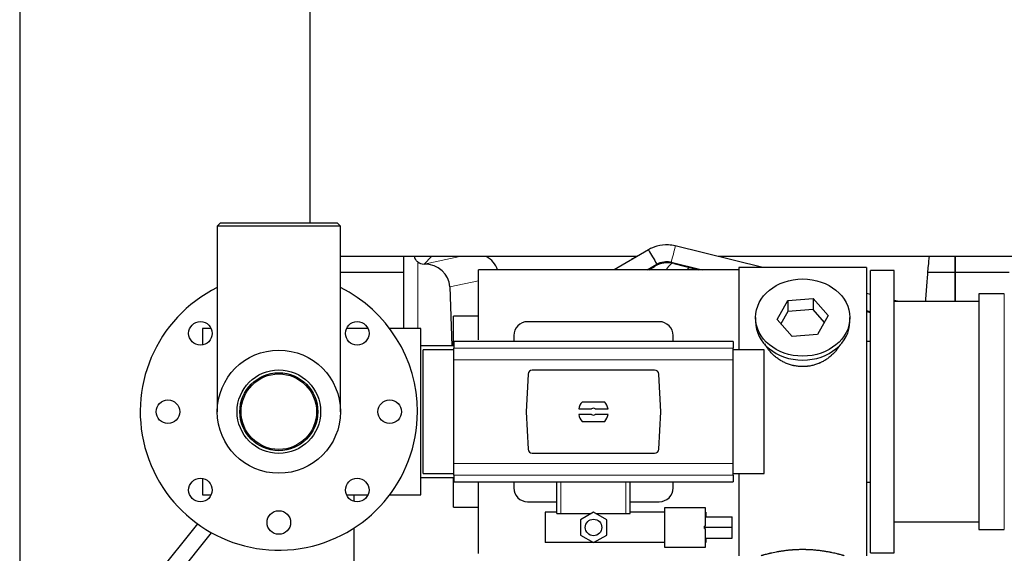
# Model space of a CAD drawing. Header units: inches. Extents: x 0 to 20790, y -12 to 14700.
# Tile 10 of 256: x 1363 to 2073, y 5403 to 5788. Entities that reach past the tile are written whole.
import ezdxf

# ---------------------------------------------------------------- set-up
doc = ezdxf.new("R2010")
doc.units = ezdxf.units.IN
doc.layers.add('1', color=7, linetype='Continuous', true_color=0xffffff)

msp = doc.modelspace()

# ---------------------------------------------------------------- linework, layer by layer
at = {"layer": '1', "color": 2, "linetype": 'Continuous', "lineweight": 25}
for p, q in [((1572.058, 5641.157), (1572.058, 5853.188)), ((1362.558, 5830.155), (1362.558, 5342.163)), ((1507.108, 5641.155), (1505.108, 5639.155)), ((1505.108, 5639.155), (1505.108, 5505.155)), ((1594.008, 5639.155), (1505.108, 5639.155)), ((1592.008, 5641.155), (1507.108, 5641.155)), ((1594.008, 5639.155), (1592.008, 5641.155)), ((1594.008, 5505.155), (1594.008, 5639.155)), ((1816.302, 5622.08), (1791.508, 5607.655)), ((1898.694, 5609.154), (1835.657, 5624.839)), ((1807.734, 5617.09), (1594.028, 5617.09)), ((1639.541, 5617.088), (1639.541, 5565.156)), ((1639.541, 5617.088), (1639.541, 5565.156)), ((1832.759, 5613.194), (1855.022, 5607.655)), ((2297.684, 5617.09), (1866.84, 5617.09)), ((2037.558, 5605.655), (2037.558, 5617.09)), ((2037.558, 5605.655), (2037.558, 5617.09)), ((2037.558, 5617.09), (2037.558, 5605.655)), ((1654.353, 5611.703), (1654.511, 5611.703)), ((1654.353, 5611.703), (1654.511, 5611.703)), ((1881.558, 5607.655), (1693.558, 5607.655)), ((1693.558, 5557.002), (1693.558, 5607.655)), ((1815.37, 5607.654), (1822.336, 5611.707)), ((1816.428, 5607.655), (1820.614, 5610.072)), ((1834.703, 5612.055), (1852.387, 5607.654)), ((1973.558, 5609.155), (1881.558, 5609.155)), ((1881.558, 5609.155), (1881.558, 5549.765)), ((1973.558, 5609.155), (1973.558, 5401.155)), ((1993.558, 5607.155), (1976.558, 5607.155)), ((1976.558, 5403.155), (1976.558, 5607.155)), ((1993.558, 5403.155), (1993.558, 5607.155)), ((1639.539, 5605.655), (1594.009, 5605.655)), ((2037.558, 5605.655), (2017.93, 5605.655)), ((2037.558, 5605.655), (2017.93, 5605.655)), ((2037.558, 5584.655), (2037.558, 5605.655)), ((2037.558, 5584.655), (2037.558, 5605.655)), ((2037.558, 5605.655), (2037.558, 5584.654)), ((2076.56, 5605.655), (2037.558, 5605.655)), ((1672.902, 5595.334), (1674.455, 5552.655)), ((1672.902, 5595.334), (1674.455, 5552.655)), ((1909.167, 5571.682), (1916.839, 5585.45)), ((1916.839, 5585.45), (1935.23, 5586.892)), ((1916.839, 5585.45), (1916.839, 5577.42)), ((1935.23, 5586.892), (1935.23, 5578.861)), ((1935.23, 5586.892), (1945.949, 5574.566)), ((1976.559, 5589.78), (1973.56, 5590.526)), ((2054.564, 5584.655), (1993.558, 5584.655)), ((1997.157, 5584.655), (1993.559, 5585.55)), ((2073.058, 5590.305), (2054.558, 5590.305)), ((2054.558, 5590.305), (2054.558, 5420.005)), ((1935.23, 5578.861), (1916.839, 5577.42)), ((1943.222, 5569.671), (1935.23, 5578.861)), ((1973.56, 5578.16), (1976.559, 5577.414)), ((1973.56, 5577.499), (1976.561, 5576.753)), ((1693.558, 5574.155), (1675.558, 5574.155)), ((1675.558, 5552.66), (1675.558, 5574.155)), ((1893.558, 5573.124), (1893.558, 5570.256)), ((1919.887, 5559.356), (1909.167, 5571.682)), ((1916.839, 5577.42), (1911.894, 5568.547)), ((1945.949, 5574.566), (1938.278, 5560.798)), ((1961.558, 5570.256), (1961.558, 5573.124)), ((1494.558, 5565.155), (1494.558, 5553.369)), ((1500.767, 5565.155), (1494.558, 5565.155)), ((1613.901, 5565.155), (1598.348, 5565.155)), ((1652.058, 5565.155), (1629.558, 5565.155)), ((1652.058, 5445.155), (1652.058, 5565.155)), ((1824.058, 5570.155), (1729.058, 5570.155)), ((1719.058, 5560.155), (1719.058, 5555.819)), ((1834.058, 5555.819), (1834.058, 5560.155)), ((1938.278, 5560.798), (1919.887, 5559.356)), ((1973.558, 5556.155), (1976.559, 5556.155)), ((1675.809, 5552.655), (1652.058, 5552.655)), ((1675.808, 5549.769), (1653.712, 5549.769)), ((1653.712, 5505.155), (1653.712, 5549.769)), ((1877.308, 5555.819), (1675.808, 5555.819)), ((1675.808, 5555.819), (1675.808, 5550.934)), ((1675.808, 5542.645), (1675.808, 5550.934)), ((1877.308, 5555.819), (1877.308, 5550.934)), ((1877.308, 5542.645), (1877.308, 5550.934)), ((1899.712, 5549.769), (1877.308, 5549.769)), ((1899.712, 5505.155), (1899.712, 5549.769)), ((1675.808, 5467.665), (1675.808, 5542.645)), ((1877.308, 5467.665), (1877.308, 5542.645)), ((1820.715, 5535.155), (1732.401, 5535.155)), ((1729.41, 5532.316), (1727.986, 5505.155)), ((1825.131, 5505.155), (1823.707, 5532.316)), ((1766.007, 5507.21), (1775.209, 5507.21)), ((1784.743, 5512.125), (1768.374, 5512.125)), ((1777.908, 5507.21), (1787.11, 5507.21)), ((1653.712, 5460.541), (1653.712, 5505.155)), ((1727.986, 5505.155), (1729.41, 5477.994)), ((1775.209, 5503.1), (1766.007, 5503.1)), ((1787.11, 5503.1), (1777.908, 5503.1)), ((1823.707, 5477.994), (1825.131, 5505.155)), ((1899.712, 5460.541), (1899.712, 5505.155)), ((1768.374, 5498.185), (1784.743, 5498.185)), ((1732.401, 5475.155), (1820.715, 5475.155)), ((1675.808, 5459.376), (1675.808, 5467.665)), ((1877.308, 5459.376), (1877.308, 5467.665)), ((1494.558, 5456.941), (1494.558, 5445.155)), ((1652.058, 5457.655), (1675.809, 5457.655)), ((1653.712, 5460.541), (1675.808, 5460.541)), ((1675.558, 5436.155), (1675.558, 5457.655)), ((1675.808, 5459.376), (1675.808, 5454.491)), ((1877.308, 5460.541), (1899.712, 5460.541)), ((1877.308, 5459.376), (1877.308, 5454.491)), ((1881.558, 5460.545), (1881.558, 5401.155)), ((1675.808, 5454.491), (1877.308, 5454.491)), ((1693.558, 5402.655), (1693.558, 5454.493)), ((1719.058, 5454.492), (1719.058, 5450.155)), ((1750.158, 5431.655), (1750.158, 5454.491)), ((1802.958, 5431.655), (1802.958, 5454.491)), ((1834.058, 5450.155), (1834.058, 5454.492)), ((1976.559, 5454.155), (1973.558, 5454.155)), ((1494.558, 5445.155), (1500.767, 5445.155)), ((1598.348, 5445.155), (1613.901, 5445.155)), ((1603.557, 5445.154), (1603.557, 5440.484)), ((1603.557, 5445.154), (1603.557, 5440.484)), ((1629.558, 5445.155), (1652.058, 5445.155)), ((1675.558, 5436.155), (1693.558, 5436.155)), ((1729.058, 5440.155), (1750.159, 5440.155)), ((1802.958, 5440.155), (1824.058, 5440.155)), ((1828.13, 5407.101), (1828.13, 5436.101)), ((1828.13, 5436.101), (1857.13, 5436.101)), ((1857.13, 5436.101), (1857.13, 5422.556)), ((1750.158, 5432.601), (1741.63, 5432.601)), ((1741.63, 5432.601), (1741.63, 5410.601)), ((1750.158, 5431.655), (1753.122, 5431.655)), ((1753.122, 5431.655), (1775.044, 5431.655)), ((1776.63, 5432.571), (1767.13, 5427.086)), ((1786.13, 5427.086), (1776.63, 5432.571)), ((1778.216, 5431.655), (1799.995, 5431.655)), ((1799.995, 5431.655), (1802.958, 5431.655)), ((1828.13, 5432.601), (1802.958, 5432.601)), ((1857.63, 5432.601), (1857.13, 5432.601)), ((1857.13, 5429.35), (1876.63, 5429.35)), ((1857.63, 5432.601), (1857.63, 5429.35)), ((1876.63, 5421.691), (1876.63, 5429.35)), ((1490.863, 5424.196), (1458.677, 5383.992)), ((1767.13, 5427.086), (1767.13, 5416.116)), ((1786.13, 5416.116), (1786.13, 5427.086)), ((1856.63, 5421.691), (1856.63, 5422.556)), ((1857.13, 5422.556), (1856.63, 5422.556)), ((1856.63, 5421.691), (1876.63, 5421.691)), ((1856.63, 5420.826), (1856.63, 5421.691)), ((1876.63, 5413.762), (1876.63, 5421.691)), ((1993.558, 5425.655), (2054.564, 5425.655)), ((1468.045, 5376.492), (1501.044, 5417.713)), ((1603.557, 5420.984), (1603.557, 4996.155)), ((1603.557, 5420.984), (1603.557, 4996.155)), ((1767.13, 5416.116), (1776.63, 5410.631)), ((1776.63, 5410.631), (1786.13, 5416.116)), ((1856.63, 5420.826), (1857.13, 5420.826)), ((1857.13, 5420.826), (1857.13, 5407.101)), ((2054.558, 5420.005), (2073.058, 5420.005)), ((1828.13, 5410.601), (1741.63, 5410.601)), ((1857.13, 5407.101), (1828.13, 5407.101)), ((1857.13, 5413.762), (1876.63, 5413.762)), ((1857.63, 5410.601), (1857.13, 5410.601)), ((1857.63, 5413.763), (1857.63, 5410.601)), ((1976.558, 5403.155), (1993.558, 5403.155))]:
    msp.add_line(p, q, dxfattribs=at)
at = {"layer": '1', "color": 110, "linetype": 'Continuous', "lineweight": 13}
for p, q in [((1649.749, 5565.155), (1649.749, 5613.408)), ((1649.749, 5565.155), (1649.749, 5613.408)), ((1659.74, 5617.09), (1654.353, 5611.703)), ((1659.74, 5617.09), (1654.353, 5611.703)), ((1654.511, 5611.703), (1680.122, 5617.09)), ((1654.511, 5611.703), (1680.122, 5617.09)), ((1820.614, 5610.072), (1820.34, 5610.546)), ((1834.703, 5612.055), (1834.856, 5612.672)), ((1693.558, 5599.679), (1672.902, 5595.334)), ((1693.558, 5599.679), (1672.902, 5595.334)), ((2073.058, 5590.305), (2073.058, 5420.005)), ((1877.308, 5550.934), (1675.808, 5550.934)), ((1877.308, 5542.645), (1675.808, 5542.645)), ((1877.308, 5467.665), (1675.808, 5467.665)), ((1877.308, 5459.376), (1675.808, 5459.376)), ((1753.122, 5431.655), (1753.122, 5454.491)), ((1799.995, 5431.655), (1799.995, 5454.491))]:
    msp.add_line(p, q, dxfattribs=at)
at = {"layer": '1', "color": 2, "linetype": 'Continuous', "lineweight": 25}
for centre, radius in [((1492.99, 5561.724), 8.5), ((1606.127, 5561.724), 8.5), ((1549.558, 5505.155), 44.45), ((1549.558, 5505.155), 30.15), ((1549.558, 5505.155), 28.15), ((1549.558, 5505.155), 27.25), ((1469.558, 5505.155), 8.5), ((1629.558, 5505.155), 8.5), ((1492.99, 5448.587), 8.5), ((1606.127, 5448.587), 8.5), ((1549.558, 5425.155), 8.5), ((1776.63, 5421.601), 5.954)]:
    msp.add_circle(centre, radius, dxfattribs=at)
for centre, radius, start, end in [((1830.114, 5593.617), 19, 76.025455, 120), ((1549.558, 5505.155), 100, 116.3925, 0), ((1549.558, 5505.155), 100, 0, 63.613125), ((1729.058, 5560.155), 10, 90, 180), ((1824.058, 5560.155), 10, 0, 90), ((1776.558, 5505.155), 10.75, 139.581023, 168.979349), ((1776.558, 5505.155), 2.459, 56.707115, 123.292885), ((1776.558, 5505.155), 10.75, 11.020651, 40.418977), ((1776.558, 5505.155), 10.75, 191.020651, 220.418977), ((1776.558, 5505.155), 2.459, 236.707115, 303.292885), ((1776.558, 5505.155), 10.75, 319.581023, 348.979349), ((1729.058, 5450.155), 10, 180, 270), ((1824.058, 5450.155), 10, 270, 0)]:
    msp.add_arc(centre, radius, start, end, dxfattribs=at)
for centre, major_axis, ratio, start_param, end_param in [((1819.319, 5616.894), (-3.017, 5.186), 0.0100384, 0, 3.1415927), ((1819.319, 5616.895), (-3.017, 5.186), 0.0100384, 0, 3.1435562), ((1654.353, 5618.676), (-7.027, 0), 0.9924325, 0.8563441, 1.5707963), ((1654.353, 5618.676), (-7.027, 0), 0.9924325, 0.8563441, 1.5707963), ((1689.737, 5602.177), (-18.076, -3.802), 0.9203203, 3.2437132, 3.980065), ((1689.737, 5602.177), (-18.076, -3.802), 0.9203203, 3.2437132, 3.980065), ((1817.279, 5602.177), (18.879, -3.229), 0.8876007, 2.2687905, 2.4841247), ((1817.279, 5602.177), (18.879, -3.229), 0.8876007, 2.2687905, 2.4841247), ((1654.511, 5594.768), (-18.402, 0), 0.9203203, 3.1750698, 4.712389), ((1654.511, 5594.768), (-18.402, 0), 0.9203203, 3.1750698, 4.712389), ((1927.558, 5570.256), (34, 0), 0.819152, 3.1416663, 6.2831608), ((1732.409, 5532.151), (-2.07, 2.182), 0.9974002, 5.5252668, 7.0411038), ((1820.708, 5532.151), (2.07, 2.182), 0.9974002, 5.5252668, 7.0411038), ((1732.409, 5478.159), (-2.07, -2.182), 0.9974002, 5.5252668, 7.0411038), ((1820.708, 5478.159), (2.07, -2.182), 0.9974002, 5.5252668, 7.0411038)]:
    msp.add_ellipse(centre, major_axis=major_axis, ratio=ratio, start_param=start_param, end_param=end_param, dxfattribs=at)
at = {"layer": '1', "color": 110, "linetype": 'Continuous', "lineweight": 13}
for centre, major_axis, ratio, start_param, end_param in [((1834.208, 5619.017), (1.449, 5.822), 0.0038778, 3.1390924, 6.2806851), ((1841.164, 5598.092), (-2.866, -16.757), 0.8876007, 3.8664528, 4.2635089), ((1841.164, 5598.092), (-2.866, -16.757), 0.8876007, 3.8664528, 4.2635089)]:
    msp.add_ellipse(centre, major_axis=major_axis, ratio=ratio, start_param=start_param, end_param=end_param, dxfattribs=at)
at = {"layer": '1', "color": 2, "linetype": 'Continuous', "lineweight": 25}
msp.add_ellipse((1927.558, 5573.124), major_axis=(34, 0), ratio=0.819152, dxfattribs=at)
for points, knots in [([(1835.657, 5624.839), (1834.018, 5625.243), (1829.62, 5625.907), (1822.806, 5625.144), (1818.243, 5623.199), (1816.302, 5622.082)], [0, 0, 0, 0, 0.2492461, 0.6722153, 1, 1, 1, 1]), ([(1649.749, 5613.408), (1649.559, 5613.571), (1649.38, 5613.743), (1649.041, 5614.1), (1648.882, 5614.287), (1648.583, 5614.675), (1648.443, 5614.878), (1648.298, 5615.114), (1648.282, 5615.141), (1648.25, 5615.194), (1648.234, 5615.221), (1648.188, 5615.301), (1648.097, 5615.462), (1648.014, 5615.626), (1647.855, 5615.958), (1647.762, 5616.184), (1647.605, 5616.631), (1647.54, 5616.853), (1647.486, 5617.078)], [0, 0, 0, 0, 0.1683112, 0.1683112, 0.3366224, 0.3366224, 0.5049336, 0.5049336, 0.5259725, 0.5259725, 0.5470114, 0.5470114, 0.5890892, 0.6732448, 0.6732448, 0.841556, 0.841556, 1, 1, 1, 1]), ([(1649.749, 5613.408), (1649.559, 5613.571), (1649.38, 5613.743), (1649.041, 5614.1), (1648.882, 5614.287), (1648.583, 5614.675), (1648.443, 5614.878), (1648.298, 5615.114), (1648.282, 5615.141), (1648.25, 5615.194), (1648.234, 5615.221), (1648.188, 5615.301), (1648.097, 5615.462), (1648.014, 5615.626), (1647.855, 5615.958), (1647.762, 5616.184), (1647.605, 5616.631), (1647.54, 5616.853), (1647.486, 5617.078)], [0, 0, 0, 0, 0.1683112, 0.1683112, 0.3366224, 0.3366224, 0.5049336, 0.5049336, 0.5259725, 0.5259725, 0.5470114, 0.5470114, 0.5890892, 0.6732448, 0.6732448, 0.841556, 0.841556, 1, 1, 1, 1]), ([(1822.337, 5611.709), (1823.124, 5612.165), (1825.485, 5613.257), (1829.162, 5613.809), (1831.805, 5613.429), (1832.759, 5613.194)], [0, 0, 0, 0, 0.2493737, 0.7311354, 1, 1, 1, 1]), ([(2016.256, 5584.703), (2016.316, 5585.51), (2016.7, 5590.651), (2017.39, 5599.404), (2018.235, 5609.39), (2018.754, 5615.117), (2018.963, 5617.369)], [0, 0, 0, 0, 0.0687282, 0.4398914, 0.7749218, 1, 1, 1, 1]), ([(2016.256, 5584.703), (2016.316, 5585.51), (2016.7, 5590.651), (2017.39, 5599.404), (2018.235, 5609.39), (2018.754, 5615.117), (2018.963, 5617.369)], [0, 0, 0, 0, 0.0687282, 0.4398914, 0.7749218, 1, 1, 1, 1]), ([(1845.583, 5609.381), (1845.518, 5609.306), (1845.453, 5609.23), (1845.325, 5609.078), (1845.261, 5609.002), (1845.135, 5608.848), (1844.947, 5608.616), (1844.766, 5608.381), (1844.541, 5608.08), (1844.437, 5607.937), (1844.335, 5607.793)], [0, 0, 0, 0, 0.147167, 0.147167, 0.2943341, 0.2943341, 0.4415011, 0.7358352, 0.7358352, 1, 1, 1, 1]), ([(1845.583, 5609.381), (1845.518, 5609.306), (1845.453, 5609.23), (1845.325, 5609.078), (1845.261, 5609.002), (1845.135, 5608.848), (1844.947, 5608.616), (1844.766, 5608.381), (1844.541, 5608.08), (1844.437, 5607.937), (1844.335, 5607.793)], [0, 0, 0, 0, 0.147167, 0.147167, 0.2943341, 0.2943341, 0.4415011, 0.7358352, 0.7358352, 1, 1, 1, 1]), ([(1930.416, 5537.832), (1929.424, 5537.738), (1928.436, 5537.694), (1926.467, 5537.7), (1925.487, 5537.752), (1923.532, 5537.95), (1922.558, 5538.096), (1921.346, 5538.34), (1921.103, 5538.391), (1920.74, 5538.473), (1920.619, 5538.501), (1920.378, 5538.559), (1919.776, 5538.707), (1919.182, 5538.872), (1917.772, 5539.3), (1916.852, 5539.628), (1915.049, 5540.367), (1914.167, 5540.778), (1912.873, 5541.456), (1912.447, 5541.692), (1911.92, 5542), (1911.814, 5542.062), (1911.605, 5542.188), (1911.292, 5542.378), (1910.984, 5542.572), (1909.967, 5543.231), (1909.186, 5543.79), (1907.686, 5544.969), (1906.968, 5545.588), (1905.594, 5546.885), (1904.938, 5547.563), (1903.692, 5548.977), (1903.111, 5549.702), (1902.031, 5551.183), (1901.532, 5551.94), (1900.789, 5553.194), (1900.52, 5553.681), (1900.266, 5554.175)], [0, 0, 0, 0, 0.0792205, 0.0792205, 0.1584409, 0.1584409, 0.2376614, 0.2376614, 0.2574665, 0.2574665, 0.2673691, 0.2673691, 0.2772716, 0.3168819, 0.3168819, 0.3961024, 0.3961024, 0.4753228, 0.4753228, 0.5149331, 0.5149331, 0.5248356, 0.5248356, 0.5347382, 0.5545433, 0.5545433, 0.6337638, 0.6337638, 0.7129842, 0.7129842, 0.7922047, 0.7922047, 0.8714252, 0.8714252, 0.9506456, 0.9506456, 1, 1, 1, 1]), ([(1954.456, 5553.436), (1954.296, 5553.146), (1954.13, 5552.858), (1953.899, 5552.474), (1953.84, 5552.376), (1953.72, 5552.182), (1953.538, 5551.892), (1953.351, 5551.604), (1952.97, 5551.034), (1952.706, 5550.659), (1951.887, 5549.55), (1951.304, 5548.832), (1950.064, 5547.442), (1949.407, 5546.769), (1948.538, 5545.958), (1948.274, 5545.717), (1948.004, 5545.479), (1947.823, 5545.322), (1947.732, 5545.243), (1947.276, 5544.854), (1946.903, 5544.552), (1945.767, 5543.67), (1944.983, 5543.117), (1943.363, 5542.081), (1942.526, 5541.598), (1941.231, 5540.929), (1940.793, 5540.715), (1940.125, 5540.409), (1939.9, 5540.309), (1939.561, 5540.163), (1939.448, 5540.115), (1939.22, 5540.02), (1939.106, 5539.973), (1938.077, 5539.558), (1937.15, 5539.235), (1935.27, 5538.678), (1934.317, 5538.444), (1932.869, 5538.162), (1932.383, 5538.08), (1931.649, 5537.973), (1931.404, 5537.941), (1930.911, 5537.882), (1930.664, 5537.856), (1930.416, 5537.832)], [0, 0, 0, 0, 0.0354008, 0.0354008, 0.0474583, 0.0474583, 0.0595158, 0.0836308, 0.0836308, 0.1318607, 0.1318607, 0.2283206, 0.2283206, 0.3247806, 0.3247806, 0.3488955, 0.360953, 0.360953, 0.3730105, 0.3730105, 0.4212405, 0.4212405, 0.5177004, 0.5177004, 0.6141603, 0.6141603, 0.6623903, 0.6623903, 0.6865053, 0.6865053, 0.6985627, 0.6985627, 0.7106202, 0.7106202, 0.8070802, 0.8070802, 0.9035401, 0.9035401, 0.95177, 0.95177, 0.975885, 0.975885, 1, 1, 1, 1]), ([(1957.558, 5401.155), (1957.558, 5401.155), (1957.511, 5401.169), (1957.367, 5401.21), (1957.306, 5401.228), (1957.198, 5401.259), (1957.139, 5401.275), (1957.072, 5401.294), (1957.027, 5401.307), (1957.003, 5401.314), (1956.785, 5401.376), (1956.544, 5401.444), (1955.972, 5401.602), (1955.642, 5401.692), (1954.891, 5401.893), (1954.471, 5402.004), (1953.948, 5402.139), (1953.889, 5402.154), (1953.769, 5402.184), (1953.709, 5402.2), (1953.526, 5402.246), (1953.402, 5402.277), (1953.022, 5402.372), (1952.759, 5402.437), (1951.944, 5402.635), (1951.363, 5402.772), (1950.128, 5403.052), (1949.474, 5403.195), (1948.437, 5403.411), (1948.081, 5403.484), (1947.625, 5403.574), (1947.534, 5403.592), (1947.349, 5403.628), (1947.072, 5403.682), (1946.791, 5403.736), (1945.845, 5403.914), (1945.062, 5404.052), (1943.445, 5404.32), (1942.61, 5404.448), (1941.319, 5404.631), (1940.445, 5404.748), (1939.545, 5404.858), (1938.973, 5404.924), (1938.858, 5404.937), (1938.629, 5404.963), (1938.284, 5405), (1937.938, 5405.037), (1937.243, 5405.107), (1936.776, 5405.151), (1935.369, 5405.274), (1934.42, 5405.344), (1932.498, 5405.458), (1931.526, 5405.502), (1930.296, 5405.539), (1929.926, 5405.548), (1929.492, 5405.557), (1929.305, 5405.561), (1929.181, 5405.563), (1929.119, 5405.564), (1928.559, 5405.572), (1928.063, 5405.576), (1926.58, 5405.576), (1925.597, 5405.561), (1923.642, 5405.504), (1922.671, 5405.461), (1921.222, 5405.376), (1920.741, 5405.344), (1920.021, 5405.291), (1919.781, 5405.273), (1919.422, 5405.244), (1919.303, 5405.234), (1919.065, 5405.215), (1918.946, 5405.204), (1917.881, 5405.111), (1916.956, 5405.017), (1915.148, 5404.81), (1914.265, 5404.696), (1912.542, 5404.454), (1911.701, 5404.325), (1910.779, 5404.172), (1910.677, 5404.155), (1910.474, 5404.121), (1910.17, 5404.07), (1909.872, 5404.018), (1909.282, 5403.913), (1908.896, 5403.843), (1907.766, 5403.631), (1907.045, 5403.487), (1905.669, 5403.201), (1905.013, 5403.058), (1904.235, 5402.881), (1904.005, 5402.829), (1903.779, 5402.776), (1903.63, 5402.741), (1903.556, 5402.724), (1903.188, 5402.638), (1902.905, 5402.57), (1902.087, 5402.371), (1901.584, 5402.245), (1900.662, 5402.009), (1900.243, 5401.898), (1899.678, 5401.747), (1899.5, 5401.699), (1899.25, 5401.63), (1899.129, 5401.597), (1899.014, 5401.566), (1898.938, 5401.545), (1898.901, 5401.535), (1898.575, 5401.444), (1898.334, 5401.377), (1897.948, 5401.267), (1897.803, 5401.225), (1897.657, 5401.183), (1897.62, 5401.173), (1897.583, 5401.162), (1897.574, 5401.16), (1897.561, 5401.156), (1897.558, 5401.155), (1897.558, 5401.155)], [0, 0, 0, 0, 0.0311289, 0.0311289, 0.0467558, 0.0467558, 0.0545693, 0.0584761, 0.0584761, 0.0623828, 0.0623828, 0.0936367, 0.0936367, 0.1248906, 0.1248906, 0.1561445, 0.1561445, 0.1600513, 0.1600513, 0.163958, 0.163958, 0.1717715, 0.1717715, 0.1873984, 0.1873984, 0.2186523, 0.2186523, 0.2499062, 0.2499062, 0.2655332, 0.2655332, 0.2694399, 0.2694399, 0.2733467, 0.2811601, 0.2811601, 0.3124141, 0.3124141, 0.343668, 0.343668, 0.3592949, 0.3749219, 0.3749219, 0.3788286, 0.3788286, 0.3827353, 0.3905488, 0.3905488, 0.4061758, 0.4061758, 0.4374297, 0.4374297, 0.4686836, 0.4686836, 0.4764971, 0.4804038, 0.4823572, 0.4823572, 0.4843105, 0.4843105, 0.4999375, 0.4999375, 0.5311914, 0.5311914, 0.5624453, 0.5624453, 0.5780723, 0.5780723, 0.5858857, 0.5858857, 0.5897925, 0.5897925, 0.5936992, 0.5936992, 0.6249531, 0.6249531, 0.656207, 0.656207, 0.6874609, 0.6874609, 0.6913677, 0.6913677, 0.6952744, 0.7030879, 0.7030879, 0.7187148, 0.7187148, 0.7499687, 0.7499687, 0.7812227, 0.7812227, 0.7890361, 0.7929429, 0.7929429, 0.7968496, 0.7968496, 0.8124766, 0.8124766, 0.8437305, 0.8437305, 0.8749844, 0.8749844, 0.8906113, 0.8906113, 0.8984248, 0.9023315, 0.9023315, 0.9062383, 0.9062383, 0.9374922, 0.9374922, 0.9687461, 0.9687461, 0.984373, 0.984373, 0.9921865, 0.9921865, 1, 1, 1, 1])]:
    msp.add_open_spline(points, degree=3, knots=knots, dxfattribs=at)

doc.saveas('drawing.dxf')
